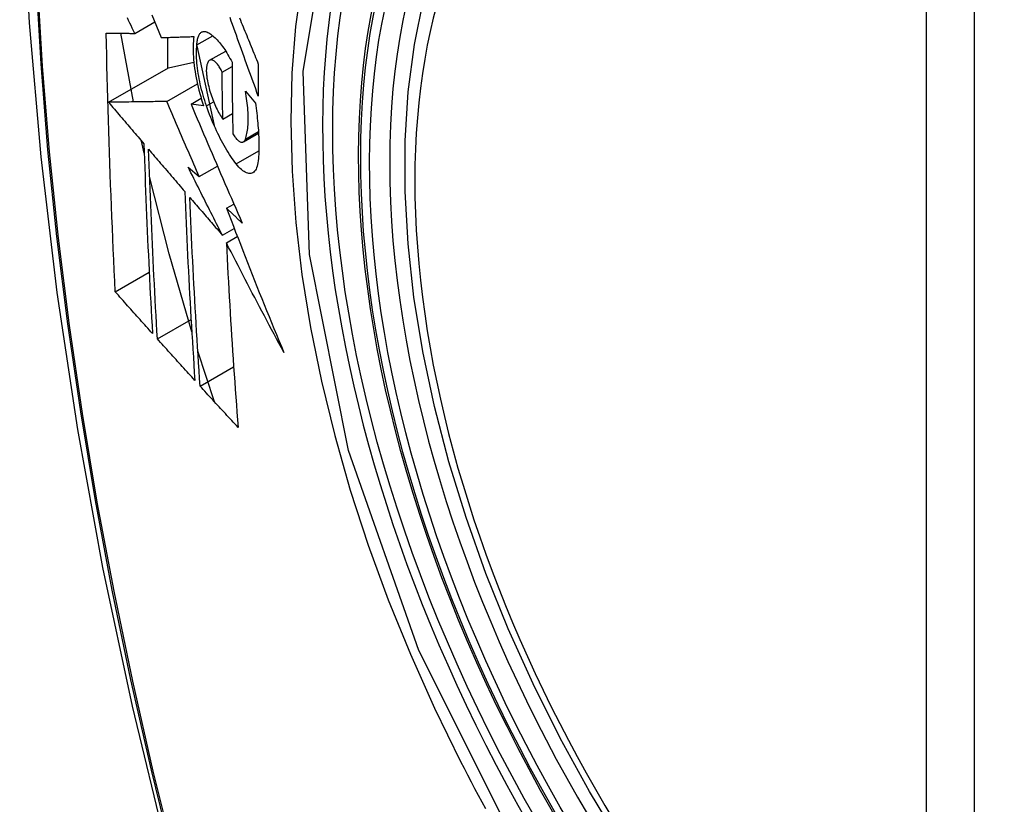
# Model space of a CAD drawing. Header units: inches. Extents: x 581 to 683, y 225 to 315.
# Tile 21 of 89: x 605.763 to 606.104, y 299.009 to 299.28. Entities that reach past the tile are written whole.
import ezdxf

# ---------------------------------------------------------------- set-up
doc = ezdxf.new("R2010")
doc.units = ezdxf.units.IN
doc.header["$MEASUREMENT"] = 0
doc.layers.add('Visible Edges(ANSI)', color=7, linetype='Continuous', lineweight=25)
doc.layers.add('Visible Tangent Edges(ANSI)', color=7, linetype='Continuous', lineweight=25)

msp = doc.modelspace()

# ---------------------------------------------------------------- linework, layer by layer
at = {"layer": 'Visible Edges(ANSI)'}
for p, q in [((605.80303, 299.27549), (605.80996, 299.27948)), ((605.80257, 299.2518), (605.79827, 299.27552)), ((605.81436, 299.2741), (605.81436, 299.26341)), ((605.82452, 299.27153), (605.83, 299.27468)), ((605.82449, 299.27123), (605.83046, 299.24369)), ((605.82893, 299.26618), (605.83447, 299.26937)), ((605.81472, 299.26362), (605.82344, 299.26553)), ((605.79398, 299.25167), (605.81472, 299.26362)), ((605.83325, 299.26211), (605.83666, 299.26407)), ((605.8141, 299.25196), (605.82469, 299.25806)), ((605.84128, 299.25554), (605.84473, 299.25142)), ((605.8225, 299.25104), (605.82601, 299.25306)), ((605.82685, 299.25043), (605.8225, 299.25104)), ((605.83348, 299.24588), (605.83683, 299.24781)), ((605.84058, 299.23804), (605.84582, 299.24105)), ((605.80631, 299.23413), (605.80539, 299.2383)), ((605.82148, 299.22928), (605.82534, 299.22601)), ((605.82534, 299.22601), (605.83162, 299.22963)), ((605.83473, 299.21506), (605.83731, 299.21654)), ((605.83335, 299.20575), (605.83741, 299.20809)), ((605.8347, 299.20311), (605.83849, 299.20529)), ((605.79632, 299.18619), (605.80803, 299.19294)), ((605.81085, 299.16992), (605.8225, 299.17663)), ((605.83062, 299.14817), (605.82485, 299.16569)), ((605.82564, 299.1536), (605.83722, 299.16027))]:
    msp.add_line(p, q, dxfattribs=at)
at = {"layer": 'Visible Edges(ANSI)', "flags": 128}
for points in [[(605.81728, 299.70284), (605.80444, 299.66473), (605.79339, 299.62549), (605.78409, 299.58521), (605.77654, 299.54394), (605.7707, 299.50175), (605.76655, 299.4587), (605.76408, 299.41486), (605.76326, 299.37028), (605.76407, 299.32504), (605.7665, 299.27919), (605.77052, 299.23279), (605.77612, 299.18591), (605.78326, 299.13862), (605.79194, 299.09099), (605.80213, 299.04308), (605.81381, 298.99495)], [(605.97115, 298.99552), (605.96028, 299.01353), (605.95012, 299.03196), (605.94074, 299.05073), (605.93216, 299.06974), (605.92442, 299.08893), (605.91757, 299.10819), (605.91163, 299.12746), (605.90664, 299.14663), (605.90261, 299.16563), (605.89957, 299.18439), (605.89754, 299.20281), (605.89653, 299.22081), (605.89655, 299.23833), (605.89761, 299.25528), (605.89971, 299.2716), (605.90286, 299.28721)], [(605.80898, 299.28192), (605.80978, 299.27995), (605.81057, 299.27797), (605.81137, 299.276), (605.81217, 299.27404)], [(605.80303, 299.27549), (605.80261, 299.27638), (605.80219, 299.27727), (605.80176, 299.27816), (605.80134, 299.27905), (605.80091, 299.27994), (605.80049, 299.28083)], [(605.84574, 299.25385), (605.84529, 299.25508), (605.84484, 299.25631), (605.84439, 299.25755), (605.84395, 299.25878), (605.8435, 299.26002), (605.84305, 299.26126), (605.8426, 299.26249), (605.84216, 299.26373), (605.84171, 299.26497), (605.84126, 299.2662), (605.84082, 299.26744), (605.84037, 299.26868), (605.83993, 299.26991), (605.83948, 299.27115), (605.83904, 299.27238), (605.8386, 299.27361), (605.83816, 299.27484), (605.83772, 299.27607), (605.83728, 299.2773), (605.83684, 299.27853), (605.8364, 299.27975), (605.83597, 299.28098)], [(605.83927, 299.28081), (605.83957, 299.28005), (605.83988, 299.2793), (605.84019, 299.27854), (605.84049, 299.27779), (605.8408, 299.27703), (605.84111, 299.27627), (605.84142, 299.27552), (605.84173, 299.27476), (605.84203, 299.274), (605.84234, 299.27324), (605.84265, 299.27248), (605.84296, 299.27172), (605.84327, 299.27096), (605.84358, 299.2702), (605.84389, 299.26944), (605.8442, 299.26868), (605.84451, 299.26793), (605.84482, 299.26717), (605.84513, 299.26641), (605.84544, 299.26565), (605.84575, 299.26489)], [(605.79632, 299.18619), (605.79613, 299.18988), (605.79596, 299.19357), (605.79579, 299.19726), (605.79562, 299.20095), (605.79545, 299.20465), (605.79529, 299.20835), (605.79513, 299.21205), (605.79498, 299.21576), (605.79483, 299.21947), (605.79469, 299.22318), (605.79455, 299.2269), (605.79442, 299.23062), (605.79429, 299.23434), (605.79416, 299.23807), (605.79404, 299.24181), (605.79393, 299.24554), (605.79382, 299.24929), (605.79371, 299.25303), (605.79361, 299.25678), (605.79352, 299.26053), (605.79343, 299.26428), (605.79335, 299.26803), (605.79327, 299.27179), (605.79319, 299.27555)], [(605.79319, 299.27555), (605.79358, 299.27555), (605.79397, 299.27555), (605.79437, 299.27554), (605.79476, 299.27554), (605.79516, 299.27554), (605.79557, 299.27554), (605.79597, 299.27553), (605.79638, 299.27553), (605.79679, 299.27553), (605.7972, 299.27553), (605.79761, 299.27552), (605.79802, 299.27552), (605.79844, 299.27552), (605.79885, 299.27552), (605.79927, 299.27551), (605.79969, 299.27551), (605.80011, 299.27551), (605.80052, 299.27551), (605.80094, 299.27551), (605.80136, 299.2755), (605.80178, 299.2755), (605.8022, 299.2755), (605.80262, 299.2755), (605.80303, 299.27549)], [(605.82452, 299.27153), (605.82455, 299.27196), (605.82458, 299.27238), (605.82463, 299.27277), (605.82469, 299.27315), (605.82477, 299.27351), (605.82485, 299.27384), (605.82495, 299.27416), (605.82505, 299.27445), (605.82517, 299.27473), (605.82529, 299.27497), (605.82543, 299.2752), (605.82558, 299.2754), (605.82573, 299.27558), (605.8259, 299.27574), (605.82607, 299.27587), (605.82625, 299.27597), (605.82644, 299.27606), (605.82663, 299.27611), (605.82683, 299.27615), (605.82704, 299.27616), (605.82725, 299.27615), (605.82747, 299.27611), (605.8277, 299.27605), (605.82793, 299.27597)], [(605.82793, 299.27597), (605.82827, 299.27581), (605.82862, 299.27563), (605.82898, 299.27542), (605.82934, 299.27518), (605.8297, 299.27492), (605.83006, 299.27463), (605.83043, 299.27432), (605.8308, 299.27398), (605.83117, 299.27362), (605.83154, 299.27323), (605.83192, 299.27282), (605.83229, 299.27238), (605.83266, 299.27192), (605.83304, 299.27144), (605.83341, 299.27094), (605.83378, 299.27041), (605.83415, 299.26987), (605.83452, 299.2693), (605.83488, 299.26872), (605.83524, 299.26812), (605.8356, 299.2675), (605.83596, 299.26686), (605.83631, 299.2662), (605.83666, 299.26552)], [(605.81217, 299.27404), (605.81263, 299.27405), (605.81309, 299.27407), (605.81356, 299.27408), (605.81402, 299.27409), (605.81449, 299.27411), (605.81496, 299.27412), (605.81543, 299.27414), (605.8159, 299.27415), (605.81637, 299.27417), (605.81684, 299.27418), (605.81731, 299.2742), (605.81778, 299.27421), (605.81826, 299.27423), (605.81873, 299.27424), (605.81921, 299.27426), (605.81968, 299.27427), (605.82015, 299.27429), (605.82063, 299.2743), (605.8211, 299.27432), (605.82158, 299.27433), (605.82205, 299.27435), (605.82253, 299.27436), (605.823, 299.27438), (605.82347, 299.27439)], [(605.82347, 299.27439), (605.82338, 299.27362), (605.8233, 299.27282), (605.82324, 299.27199), (605.82321, 299.27112), (605.82319, 299.27023), (605.8232, 299.26931), (605.82323, 299.26836), (605.82329, 299.2674), (605.82336, 299.26641), (605.82346, 299.2654), (605.82357, 299.26438), (605.82371, 299.26334), (605.82387, 299.26229), (605.82405, 299.26123), (605.82425, 299.26016), (605.82447, 299.25908), (605.82471, 299.25799), (605.82496, 299.25691), (605.82523, 299.25582), (605.82553, 299.25474), (605.82583, 299.25365), (605.82616, 299.25257), (605.82649, 299.2515), (605.82685, 299.25043)], [(605.82784, 299.25041), (605.82753, 299.25134), (605.82722, 299.25227), (605.82694, 299.25321), (605.82666, 299.25415), (605.8264, 299.25509), (605.82615, 299.25603), (605.82592, 299.25698), (605.8257, 299.25792), (605.8255, 299.25886), (605.82531, 299.2598), (605.82514, 299.26072), (605.82499, 299.26164), (605.82485, 299.26255), (605.82473, 299.26345), (605.82463, 299.26434), (605.82455, 299.26522), (605.82448, 299.26608), (605.82443, 299.26692), (605.8244, 299.26774), (605.82439, 299.26855), (605.8244, 299.26933), (605.82442, 299.27009), (605.82446, 299.27082), (605.82452, 299.27153)], [(605.82867, 299.26597), (605.82856, 299.26586), (605.82846, 299.26572), (605.82837, 299.26558), (605.82828, 299.26542), (605.8282, 299.26524), (605.82813, 299.26505), (605.82806, 299.26485), (605.828, 299.26463), (605.82795, 299.2644), (605.8279, 299.26415), (605.82786, 299.2639), (605.82783, 299.26363), (605.82781, 299.26335), (605.82779, 299.26306), (605.82778, 299.26276), (605.82778, 299.26245), (605.82779, 299.26213), (605.82781, 299.2618), (605.82783, 299.26146), (605.82786, 299.26112), (605.8279, 299.26077), (605.82794, 299.26041), (605.82799, 299.26005), (605.82805, 299.25969)], [(605.83325, 299.26211), (605.83306, 299.2625), (605.83286, 299.26289), (605.83266, 299.26325), (605.83246, 299.2636), (605.83226, 299.26394), (605.83205, 299.26425), (605.83184, 299.26455), (605.83163, 299.26482), (605.83142, 299.26508), (605.83121, 299.26531), (605.831, 299.26552), (605.83079, 299.2657), (605.83059, 299.26587), (605.83039, 299.26601), (605.83019, 299.26612), (605.82999, 299.26621), (605.8298, 299.26627), (605.82962, 299.26631), (605.82944, 299.26632), (605.82927, 299.2663), (605.82911, 299.26626), (605.82895, 299.26619), (605.8288, 299.2661), (605.82867, 299.26597)], [(605.83666, 299.26552), (605.83666, 299.26448), (605.83667, 299.26345), (605.83667, 299.26241), (605.83668, 299.26137), (605.83668, 299.26034), (605.83669, 299.2593), (605.8367, 299.25827), (605.83671, 299.25724), (605.83672, 299.2562), (605.83673, 299.25517), (605.83674, 299.25414), (605.83675, 299.25311), (605.83676, 299.25207), (605.83678, 299.25104), (605.83679, 299.25001), (605.83681, 299.24898), (605.83682, 299.24795), (605.83684, 299.24692), (605.83686, 299.24589), (605.83688, 299.24486), (605.8369, 299.24384), (605.83692, 299.24281), (605.83694, 299.24178), (605.83696, 299.24076)], [(605.84575, 299.26489), (605.84575, 299.26443), (605.84574, 299.26397), (605.84574, 299.26351), (605.84574, 299.26305), (605.84574, 299.26259), (605.84574, 299.26212), (605.84573, 299.26166), (605.84573, 299.2612), (605.84573, 299.26074), (605.84573, 299.26028), (605.84573, 299.25982), (605.84573, 299.25936), (605.84573, 299.2589), (605.84573, 299.25844), (605.84573, 299.25798), (605.84573, 299.25752), (605.84573, 299.25706), (605.84573, 299.2566), (605.84573, 299.25615), (605.84573, 299.25569), (605.84574, 299.25523), (605.84574, 299.25477), (605.84574, 299.25431), (605.84574, 299.25385)], [(605.83348, 299.24588), (605.83346, 299.24656), (605.83345, 299.24723), (605.83344, 299.24791), (605.83343, 299.24858), (605.83341, 299.24926), (605.8334, 299.24993), (605.83339, 299.25061), (605.83338, 299.25128), (605.83337, 299.25196), (605.83336, 299.25263), (605.83335, 299.25331), (605.83334, 299.25398), (605.83333, 299.25466), (605.83332, 299.25533), (605.83331, 299.25601), (605.83331, 299.25669), (605.8333, 299.25736), (605.83329, 299.25804), (605.83328, 299.25872), (605.83328, 299.25939), (605.83327, 299.26007), (605.83326, 299.26075), (605.83326, 299.26143), (605.83325, 299.26211)], [(605.82805, 299.25969), (605.82817, 299.25906), (605.8283, 299.25842), (605.82844, 299.25778), (605.82859, 299.25713), (605.82876, 299.25649), (605.82893, 299.25584), (605.82912, 299.2552), (605.82932, 299.25456), (605.82953, 299.25393), (605.82975, 299.2533), (605.82998, 299.25269), (605.83021, 299.25208), (605.83045, 299.25148), (605.8307, 299.25089), (605.83096, 299.25032), (605.83123, 299.24976), (605.83149, 299.24921), (605.83177, 299.24868), (605.83204, 299.24817), (605.83232, 299.24767), (605.83261, 299.2472), (605.8329, 299.24674), (605.83318, 299.2463), (605.83348, 299.24588)], [(605.84127, 299.23898), (605.84143, 299.23943), (605.84157, 299.23991), (605.8417, 299.24041), (605.84181, 299.24094), (605.84192, 299.24149), (605.84201, 299.24207), (605.84208, 299.24266), (605.84215, 299.24329), (605.8422, 299.24393), (605.84223, 299.24459), (605.84225, 299.24528), (605.84226, 299.24598), (605.84225, 299.2467), (605.84223, 299.24744), (605.8422, 299.2482), (605.84215, 299.24897), (605.84209, 299.24975), (605.84201, 299.25055), (605.84192, 299.25136), (605.84182, 299.25218), (605.8417, 299.25301), (605.84157, 299.25385), (605.84143, 299.25469), (605.84128, 299.25554)], [(605.8141, 299.25196), (605.81332, 299.25195), (605.81253, 299.25194), (605.81174, 299.25193), (605.81095, 299.25192), (605.81015, 299.25191), (605.80935, 299.25189), (605.80854, 299.25188), (605.80773, 299.25187), (605.80691, 299.25186), (605.80608, 299.25185), (605.80526, 299.25184), (605.80442, 299.25182), (605.80358, 299.25181), (605.80274, 299.2518), (605.80189, 299.25179), (605.80104, 299.25178), (605.80017, 299.25176), (605.79931, 299.25175), (605.79844, 299.25174), (605.79756, 299.25173), (605.79667, 299.25171), (605.79578, 299.2517), (605.79488, 299.25169), (605.79398, 299.25167)], [(605.79398, 299.25167), (605.79449, 299.25108), (605.79499, 299.25048), (605.7955, 299.24989), (605.79601, 299.24929), (605.79652, 299.24869), (605.79703, 299.24809), (605.79754, 299.2475), (605.79805, 299.2469), (605.79855, 299.2463), (605.79906, 299.2457), (605.79957, 299.24511), (605.80008, 299.24451), (605.80059, 299.24391), (605.8011, 299.24331), (605.80161, 299.24272), (605.80212, 299.24212), (605.80263, 299.24152), (605.80314, 299.24092), (605.80365, 299.24033), (605.80416, 299.23973), (605.80467, 299.23913), (605.80518, 299.23854), (605.80569, 299.23794), (605.8062, 299.23734)], [(605.82534, 299.22601), (605.82487, 299.22709), (605.82439, 299.22817), (605.82392, 299.22925), (605.82345, 299.23033), (605.82298, 299.23142), (605.8225, 299.2325), (605.82203, 299.23358), (605.82156, 299.23466), (605.82109, 299.23574), (605.82062, 299.23683), (605.82015, 299.23791), (605.81968, 299.23899), (605.81921, 299.24007), (605.81875, 299.24115), (605.81828, 299.24224), (605.81781, 299.24332), (605.81734, 299.2444), (605.81688, 299.24548), (605.81641, 299.24656), (605.81595, 299.24764), (605.81548, 299.24872), (605.81502, 299.2498), (605.81456, 299.25088), (605.8141, 299.25196)], [(605.8225, 299.25104), (605.82322, 299.24934), (605.82394, 299.24763), (605.82466, 299.24593), (605.82538, 299.24422), (605.82611, 299.24252), (605.82684, 299.24081), (605.82757, 299.23909), (605.8283, 299.23738), (605.82903, 299.23567), (605.82977, 299.23395), (605.8305, 299.23223), (605.83124, 299.23052), (605.83198, 299.2288), (605.83272, 299.22708), (605.83347, 299.22536), (605.83421, 299.22365), (605.83496, 299.22193), (605.8357, 299.22021), (605.83645, 299.2185), (605.8372, 299.21678), (605.83795, 299.21507), (605.8387, 299.21336), (605.83946, 299.21165), (605.84021, 299.20994)], [(605.84473, 299.25142), (605.84486, 299.25053), (605.84498, 299.24965), (605.8451, 299.24877), (605.84521, 299.2479), (605.84531, 299.24704), (605.8454, 299.24618), (605.84549, 299.24533), (605.84557, 299.24448), (605.84564, 299.24365), (605.84571, 299.24282), (605.84576, 299.242), (605.84581, 299.24119), (605.84585, 299.24038), (605.84589, 299.23959), (605.84591, 299.2388), (605.84593, 299.23803), (605.84594, 299.23726), (605.84595, 299.23651), (605.84594, 299.23577), (605.84593, 299.23503), (605.84591, 299.23431), (605.84588, 299.2336), (605.84585, 299.23291), (605.8458, 299.23222)], [(605.83811, 299.23039), (605.83764, 299.23101), (605.83717, 299.23164), (605.83671, 299.2323), (605.83624, 299.23299), (605.83578, 299.23369), (605.83531, 299.23441), (605.83486, 299.23516), (605.8344, 299.23592), (605.83395, 299.23671), (605.8335, 299.23752), (605.83305, 299.23834), (605.83261, 299.23918), (605.83217, 299.24004), (605.83174, 299.24092), (605.83132, 299.24181), (605.8309, 299.24272), (605.83049, 299.24364), (605.83008, 299.24457), (605.82969, 299.24552), (605.8293, 299.24648), (605.82892, 299.24744), (605.82855, 299.24842), (605.82819, 299.24941), (605.82784, 299.25041)], [(605.83696, 299.24076), (605.83717, 299.24041), (605.83738, 299.24009), (605.8376, 299.23978), (605.83781, 299.23949), (605.83803, 299.23923), (605.83824, 299.23899), (605.83846, 299.23877), (605.83867, 299.23857), (605.83888, 299.2384), (605.83908, 299.23825), (605.83929, 299.23813), (605.83948, 299.23803), (605.83968, 299.23796), (605.83986, 299.23792), (605.84004, 299.2379), (605.84022, 299.23791), (605.84038, 299.23795), (605.84054, 299.23801), (605.84069, 299.23811), (605.84082, 299.23823), (605.84095, 299.23838), (605.84107, 299.23855), (605.84118, 299.23875), (605.84127, 299.23898)], [(605.8062, 299.23734), (605.80629, 299.23458), (605.80639, 299.23183), (605.80648, 299.22907), (605.80658, 299.22632), (605.80669, 299.22357), (605.80679, 299.22083), (605.8069, 299.21809), (605.80701, 299.21535), (605.80713, 299.21261), (605.80724, 299.20987), (605.80736, 299.20714), (605.80749, 299.20441), (605.80761, 299.20168), (605.80774, 299.19895), (605.80787, 299.19623), (605.80801, 299.19351), (605.80814, 299.19079), (605.80828, 299.18807), (605.80842, 299.18535), (605.80856, 299.18264), (605.80871, 299.17993), (605.80886, 299.17722), (605.80901, 299.17451), (605.80916, 299.1718)], [(605.81085, 299.16992), (605.81069, 299.17264), (605.81054, 299.17535), (605.81039, 299.17807), (605.81024, 299.18079), (605.81009, 299.18351), (605.80995, 299.18623), (605.80981, 299.18895), (605.80967, 299.19167), (605.80953, 299.1944), (605.8094, 299.19712), (605.80927, 299.19985), (605.80914, 299.20257), (605.80902, 299.2053), (605.8089, 299.20803), (605.80878, 299.21076), (605.80866, 299.21349), (605.80854, 299.21623), (605.80843, 299.21896), (605.80833, 299.2217), (605.80822, 299.22444), (605.80812, 299.22719), (605.80802, 299.22993), (605.80793, 299.23268), (605.80783, 299.23543)], [(605.80783, 299.23543), (605.80835, 299.23482), (605.80887, 299.23422), (605.80939, 299.23361), (605.80991, 299.233), (605.81043, 299.2324), (605.81095, 299.23179), (605.81147, 299.23118), (605.81199, 299.23057), (605.81251, 299.22996), (605.81303, 299.22936), (605.81355, 299.22875), (605.81407, 299.22814), (605.8146, 299.22753), (605.81512, 299.22692), (605.81564, 299.22631), (605.81616, 299.22571), (605.81668, 299.2251), (605.8172, 299.22449), (605.81772, 299.22388), (605.81825, 299.22327), (605.81877, 299.22267), (605.81929, 299.22206), (605.81981, 299.22145), (605.82033, 299.22084)], [(605.8458, 299.23222), (605.84574, 299.23149), (605.84564, 299.23081), (605.84551, 299.23018), (605.84536, 299.2296), (605.84518, 299.22908), (605.84497, 299.22862), (605.84473, 299.22821), (605.84447, 299.22787), (605.84419, 299.22759), (605.84389, 299.22736), (605.84356, 299.2272), (605.84322, 299.2271), (605.84286, 299.22706), (605.84248, 299.22708), (605.84209, 299.22716), (605.84168, 299.22729), (605.84126, 299.22749), (605.84083, 299.22774), (605.84039, 299.22805), (605.83995, 299.22842), (605.83949, 299.22883), (605.83904, 299.2293), (605.83858, 299.22982), (605.83811, 299.23039)], [(605.83335, 299.20575), (605.83285, 299.20673), (605.83235, 299.20771), (605.83185, 299.20869), (605.83135, 299.20967), (605.83085, 299.21065), (605.83035, 299.21163), (605.82986, 299.21261), (605.82936, 299.21359), (605.82886, 299.21457), (605.82837, 299.21555), (605.82787, 299.21653), (605.82738, 299.21752), (605.82688, 299.2185), (605.82639, 299.21948), (605.82589, 299.22046), (605.8254, 299.22144), (605.82491, 299.22242), (605.82442, 299.2234), (605.82393, 299.22438), (605.82344, 299.22536), (605.82295, 299.22634), (605.82246, 299.22732), (605.82197, 299.2283), (605.82148, 299.22928)], [(605.82275, 299.17239), (605.81495, 299.19928), (605.80816, 299.22604)], [(605.82033, 299.22084), (605.82044, 299.21809), (605.82055, 299.21535), (605.82067, 299.2126), (605.82079, 299.20986), (605.82091, 299.20712), (605.82104, 299.20438), (605.82117, 299.20165), (605.8213, 299.19892), (605.82143, 299.19619), (605.82157, 299.19346), (605.82171, 299.19074), (605.82186, 299.18802), (605.82201, 299.1853), (605.82216, 299.18259), (605.82231, 299.17988), (605.82247, 299.17717), (605.82263, 299.17446), (605.82279, 299.17176), (605.82295, 299.16906), (605.82312, 299.16636), (605.82329, 299.16367), (605.82346, 299.16098), (605.82363, 299.15829), (605.82381, 299.1556)], [(605.82564, 299.1536), (605.82546, 299.1563), (605.82528, 299.159), (605.8251, 299.1617), (605.82493, 299.1644), (605.82476, 299.1671), (605.82459, 299.16981), (605.82443, 299.17251), (605.82427, 299.17522), (605.82411, 299.17792), (605.82395, 299.18063), (605.8238, 299.18334), (605.82365, 299.18606), (605.8235, 299.18877), (605.82335, 299.19149), (605.82321, 299.19421), (605.82307, 299.19693), (605.82294, 299.19966), (605.82281, 299.20238), (605.82268, 299.20511), (605.82255, 299.20784), (605.82243, 299.21058), (605.82231, 299.21332), (605.8222, 299.21606), (605.82209, 299.2188)], [(605.82209, 299.2188), (605.82256, 299.21826), (605.82302, 299.21772), (605.82349, 299.21717), (605.82396, 299.21663), (605.82443, 299.21608), (605.82489, 299.21554), (605.82536, 299.215), (605.82583, 299.21445), (605.8263, 299.21391), (605.82677, 299.21336), (605.82724, 299.21282), (605.82771, 299.21227), (605.82818, 299.21173), (605.82865, 299.21119), (605.82912, 299.21064), (605.82959, 299.2101), (605.83006, 299.20955), (605.83053, 299.20901), (605.831, 299.20846), (605.83147, 299.20792), (605.83194, 299.20738), (605.83241, 299.20683), (605.83288, 299.20629), (605.83335, 299.20575)], [(605.84021, 299.20994), (605.83998, 299.21015), (605.83975, 299.21037), (605.83953, 299.21058), (605.8393, 299.21079), (605.83907, 299.21101), (605.83884, 299.21122), (605.83861, 299.21143), (605.83838, 299.21165), (605.83816, 299.21186), (605.83793, 299.21207), (605.8377, 299.21229), (605.83747, 299.2125), (605.83724, 299.21271), (605.83701, 299.21293), (605.83679, 299.21314), (605.83656, 299.21335), (605.83633, 299.21357), (605.8361, 299.21378), (605.83587, 299.21399), (605.83564, 299.21421), (605.83542, 299.21442), (605.83519, 299.21463), (605.83496, 299.21485), (605.83473, 299.21506)], [(605.83473, 299.21506), (605.83553, 299.21298), (605.83632, 299.21091), (605.83712, 299.20883), (605.83792, 299.20676), (605.83873, 299.20468), (605.83954, 299.20261), (605.84035, 299.20053), (605.84116, 299.19845), (605.84198, 299.19638), (605.8428, 299.1943), (605.84362, 299.19223), (605.84444, 299.19015), (605.84527, 299.18807), (605.8461, 299.186), (605.84694, 299.18392), (605.84778, 299.18185), (605.84862, 299.17977), (605.84946, 299.1777), (605.85031, 299.17563), (605.85116, 299.17356), (605.85202, 299.17148), (605.85287, 299.16941), (605.85374, 299.16734), (605.8546, 299.16528)], [(605.8546, 299.16528), (605.85375, 299.16685), (605.8529, 299.16842), (605.85205, 299.16999), (605.85121, 299.17157), (605.85036, 299.17314), (605.84952, 299.17472), (605.84868, 299.1763), (605.84784, 299.17788), (605.84701, 299.17946), (605.84617, 299.18104), (605.84534, 299.18261), (605.84451, 299.18419), (605.84368, 299.18577), (605.84285, 299.18735), (605.84203, 299.18893), (605.8412, 299.19051), (605.84038, 299.19209), (605.83956, 299.19366), (605.83875, 299.19524), (605.83793, 299.19682), (605.83712, 299.19839), (605.83631, 299.19996), (605.8355, 299.20153), (605.8347, 299.20311)], [(605.8347, 299.20311), (605.83483, 299.20042), (605.83496, 299.19773), (605.8351, 299.19504), (605.83524, 299.19236), (605.83539, 299.18968), (605.83554, 299.187), (605.83569, 299.18432), (605.83585, 299.18165), (605.83601, 299.17898), (605.83617, 299.17631), (605.83634, 299.17364), (605.83651, 299.17098), (605.83668, 299.16832), (605.83686, 299.16567), (605.83704, 299.16302), (605.83722, 299.16038), (605.8374, 299.15773), (605.83759, 299.1551), (605.83778, 299.15246), (605.83797, 299.14984), (605.83816, 299.14721), (605.83836, 299.14459), (605.83856, 299.14198), (605.83876, 299.13937)], [(605.80916, 299.1718), (605.80862, 299.1724), (605.80808, 299.173), (605.80755, 299.1736), (605.80701, 299.1742), (605.80647, 299.1748), (605.80594, 299.1754), (605.8054, 299.176), (605.80486, 299.17659), (605.80433, 299.17719), (605.80379, 299.17779), (605.80326, 299.17839), (605.80272, 299.17899), (605.80219, 299.17959), (605.80165, 299.18019), (605.80112, 299.18079), (605.80058, 299.18139), (605.80005, 299.18199), (605.79951, 299.18259), (605.79898, 299.18319), (605.79845, 299.18379), (605.79791, 299.18439), (605.79738, 299.18499), (605.79685, 299.18559), (605.79632, 299.18619)], [(605.82381, 299.1556), (605.82327, 299.1562), (605.82272, 299.1568), (605.82218, 299.15739), (605.82164, 299.15799), (605.8211, 299.15858), (605.82056, 299.15918), (605.82001, 299.15978), (605.81947, 299.16037), (605.81893, 299.16097), (605.81839, 299.16157), (605.81785, 299.16216), (605.81731, 299.16276), (605.81677, 299.16336), (605.81623, 299.16395), (605.81569, 299.16455), (605.81515, 299.16515), (605.81461, 299.16575), (605.81407, 299.16634), (605.81353, 299.16694), (605.81299, 299.16754), (605.81246, 299.16813), (605.81192, 299.16873), (605.81138, 299.16933), (605.81085, 299.16992)], [(605.83876, 299.13937), (605.83821, 299.13996), (605.83766, 299.14056), (605.83711, 299.14115), (605.83656, 299.14174), (605.83601, 299.14233), (605.83546, 299.14293), (605.83491, 299.14352), (605.83436, 299.14411), (605.83382, 299.1447), (605.83327, 299.1453), (605.83272, 299.14589), (605.83217, 299.14648), (605.83163, 299.14708), (605.83108, 299.14767), (605.83053, 299.14826), (605.82999, 299.14886), (605.82944, 299.14945), (605.8289, 299.15004), (605.82835, 299.15064), (605.82781, 299.15123), (605.82727, 299.15182), (605.82672, 299.15242), (605.82618, 299.15301), (605.82564, 299.1536)]]:
    msp.add_lwpolyline(points, dxfattribs=at)
at = {"layer": 'Visible Edges(ANSI)'}
msp.add_ellipse((606.1104, 299.10046), major_axis=(-0.15963, 0.2772), ratio=0.578093, dxfattribs=at)
msp.add_ellipse((606.11388, 299.10247), major_axis=(0.15718, -0.27294), ratio=0.578093, start_param=2.362013, end_param=7.062765, dxfattribs=at)
at = {"layer": 'Visible Tangent Edges(ANSI)'}
for p, q in [((606.07664, 299.36536), (606.07664, 298.88006)), ((606.09334, 298.88006), (606.09334, 299.36536)), ((605.82784, 299.25041), (605.83031, 299.25184)), ((605.84127, 299.23898), (605.84579, 299.24158)), ((605.83811, 299.23039), (605.84593, 299.23489))]:
    msp.add_line(p, q, dxfattribs=at)
at = {"layer": 'Visible Tangent Edges(ANSI)', "flags": 128}
for points in [[(605.77591, 299.48885), (605.77282, 299.4623), (605.77043, 299.43528), (605.76872, 299.40785), (605.76771, 299.38003), (605.76738, 299.35183), (605.76774, 299.32324), (605.76879, 299.29427), (605.77052, 299.26495), (605.77293, 299.2353), (605.77602, 299.20536), (605.77979, 299.17517), (605.78423, 299.14473), (605.78935, 299.11405), (605.79513, 299.08317), (605.80158, 299.05211), (605.80868, 299.02089), (605.81644, 298.98953)], [(605.81722, 298.9893), (605.80945, 299.02058), (605.80233, 299.05173), (605.79587, 299.08273), (605.79007, 299.11355), (605.78493, 299.14417), (605.78047, 299.17455), (605.77669, 299.20469), (605.77359, 299.23457), (605.77116, 299.26417), (605.76942, 299.29343), (605.76837, 299.32234), (605.76801, 299.35086), (605.76834, 299.37899), (605.76936, 299.40673), (605.77107, 299.43407), (605.77348, 299.46099), (605.77658, 299.48744)], [(605.93491, 298.99516), (605.9012, 299.06227), (605.87698, 299.13142), (605.86346, 299.19913), (605.86125, 299.26236), (605.87046, 299.31795), (605.89072, 299.36359), (605.92098, 299.39697), (605.95993, 299.41659), (606.00592, 299.42171), (606.05661, 299.41204), (606.10977, 299.38807)], [(605.86078, 299.29344), (605.85866, 299.27792), (605.85739, 299.26179), (605.85697, 299.24509), (605.8574, 299.22785), (605.85868, 299.21019), (605.86081, 299.19216), (605.86378, 299.17384), (605.86757, 299.15528), (605.87216, 299.13653), (605.87756, 299.11766), (605.88373, 299.09872), (605.89067, 299.07979), (605.89833, 299.06099), (605.90668, 299.04235), (605.91569, 299.02393)], [(605.91569, 299.02393), (605.91689, 299.02159), (605.91809, 299.01927), (605.91931, 299.01694), (605.92054, 299.01462), (605.92178, 299.0123), (605.92303, 299.00999), (605.92429, 299.00769)]]:
    msp.add_lwpolyline(points, dxfattribs=at)
at = {"layer": 'Visible Tangent Edges(ANSI)'}
for centre, major_axis, start_param, end_param in [((606.11288, 299.1019), (-0.17285, 0.30015), 5.049711, 10.658253), ((606.11283, 299.10187), (-0.1503, 0.261), 5.670484, 8.47055)]:
    msp.add_ellipse(centre, major_axis=major_axis, ratio=0.578093, start_param=start_param, end_param=end_param, dxfattribs=at)
for centre, major_axis in [((606.11347, 299.10224), (0.17078, -0.29656)), ((606.1105, 299.10052), (-0.16238, 0.28198)), ((606.1104, 299.10046), (0.16178, -0.28094))]:
    msp.add_ellipse(centre, major_axis=major_axis, ratio=0.578093, dxfattribs=at)

doc.saveas('drawing.dxf')
